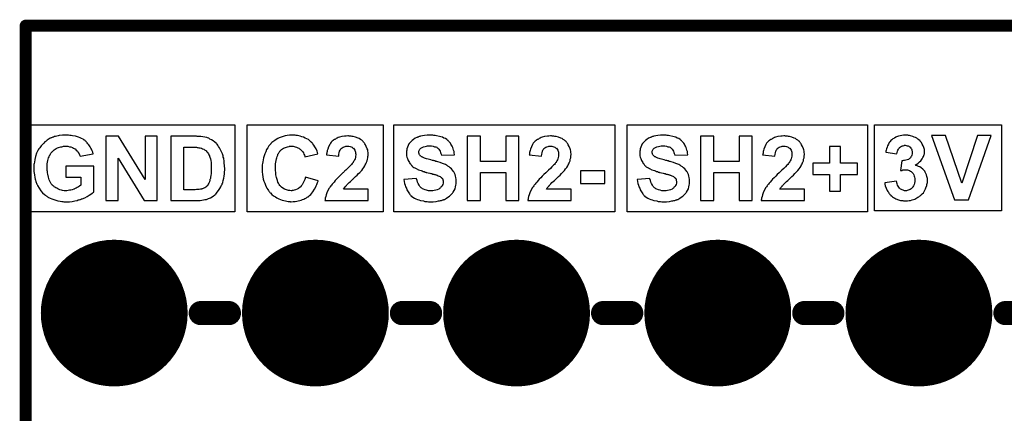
# Model space of a CAD drawing. Extents: x -0.07 to 0.95, y -0.15 to 2.1.
# Tile 26 of 30: x -0.05 to 0.44, y 1.91 to 2.1. Entities that reach past the tile are written whole.
import ezdxf

# ---------------------------------------------------------------- set-up
doc = ezdxf.new("R2010")
doc.units = 0
doc.layers.get('0').update_dxf_attribs({"linetype": 'CONTINUOUS'})
for name, color, linetype in [('gko', 6, 'CONTINUOUS'), ('gto', 2, 'CONTINUOUS'), ('gts', 1, 'CONTINUOUS')]:
    doc.layers.add(name, color=color, linetype=linetype)

# ---------------------------------------------------------------- blocks, each defined once
blk = doc.blocks.new('D48')
at = {"const_width": 0.003}
blk.add_lwpolyline([(-0.0015, 0, 1), (0.0015, 0, 1)], format="xyb", close=True, dxfattribs=at)
blk = doc.blocks.new('D40')
at = {"const_width": 0.006}
blk.add_lwpolyline([(-0.003, 0, 1), (0.003, 0, 1)], format="xyb", close=True, dxfattribs=at)
blk = doc.blocks.new('D83')
at = {"const_width": 0.0365}
blk.add_lwpolyline([(-0.01825, 0, 1), (0.01825, 0, 1)], format="xyb", close=True, dxfattribs=at)

msp = doc.modelspace()

# ---------------------------------------------------------------- linework, layer by layer
at = {"layer": 'gko', "color": 6, "const_width": 0.006}
for points in [[(-0.05, 2.1), (-0.05, 2.1)], [(-0.05, -0.15), (-0.05, 2.1)], [(-0.05, 2.1), (0.95, 2.1)]]:
    msp.add_lwpolyline(points, dxfattribs=at)
at = {"layer": 'gto', "color": 2}
for points in [[(0.0539, 2.0074), (-0.051, 2.0074), (-0.051, 2.0506), (0.0539, 2.0506), (0.0539, 2.0074)], [(0.1277, 2.0074), (0.06, 2.0074), (0.06, 2.0506), (0.1277, 2.0506), (0.1277, 2.0074)], [(0.2429, 2.0074), (0.133, 2.0074), (0.133, 2.0506), (0.2429, 2.0506), (0.2429, 2.0074)], [(0.3685, 2.0074), (0.249, 2.0074), (0.249, 2.0506), (0.3685, 2.0506), (0.3685, 2.0074)], [(0.435, 2.0078), (0.372, 2.0078), (0.372, 2.0506), (0.435, 2.0506), (0.435, 2.0078)], [(-0.0296, 2.0456), (-0.0302, 2.0456), (-0.0318, 2.0455), (-0.0333, 2.0453), (-0.0339, 2.0452), (-0.0346, 2.0451), (-0.0352, 2.0449), (-0.0357, 2.0448), (-0.0362, 2.0446), (-0.0366, 2.0445), (-0.0369, 2.0443), (-0.0373, 2.0442), (-0.0375, 2.0441), (-0.0377, 2.044), (-0.0378, 2.044), (-0.0378, 2.044), (-0.0393, 2.0431), (-0.0399, 2.0426), (-0.0405, 2.0422), (-0.041, 2.0416), (-0.0415, 2.0411), (-0.042, 2.0406), (-0.0424, 2.0402), (-0.0427, 2.0397), (-0.043, 2.0393), (-0.0433, 2.0389), (-0.0436, 2.0386), (-0.0437, 2.0383), (-0.0438, 2.0381), (-0.0439, 2.038), (-0.0439, 2.0379), (-0.0443, 2.0372), (-0.0446, 2.0365), (-0.0451, 2.0349), (-0.0455, 2.0334), (-0.0457, 2.0321), (-0.0458, 2.0314), (-0.0459, 2.0309), (-0.046, 2.0304), (-0.046, 2.0299), (-0.046, 2.0296), (-0.046, 2.0293), (-0.046, 2.0291), (-0.046, 2.0291), (-0.0459, 2.0274), (-0.0457, 2.0258), (-0.0454, 2.0244), (-0.0453, 2.0237), (-0.0451, 2.0231), (-0.0449, 2.0225), (-0.0448, 2.022), (-0.0446, 2.0216), (-0.0444, 2.0212), (-0.0443, 2.0209), (-0.0442, 2.0207), (-0.0442, 2.0206), (-0.0442, 2.0205), (-0.0434, 2.0191), (-0.0425, 2.0179), (-0.0416, 2.0169), (-0.0406, 2.016), (-0.0402, 2.0157), (-0.0398, 2.0154), (-0.0395, 2.0151), (-0.0392, 2.0149), (-0.0389, 2.0147), (-0.0387, 2.0146), (-0.0386, 2.0145), (-0.0386, 2.0145), (-0.0378, 2.0141), (-0.0371, 2.0138), (-0.0356, 2.0133), (-0.0341, 2.0129), (-0.0328, 2.0127), (-0.0321, 2.0126), (-0.0316, 2.0125), (-0.0311, 2.0124), (-0.0306, 2.0124), (-0.0303, 2.0124), (-0.0298, 2.0124), (-0.0283, 2.0124), (-0.0269, 2.0126), (-0.0256, 2.0129), (-0.0244, 2.0131), (-0.0239, 2.0133), (-0.0235, 2.0134), (-0.023, 2.0136), (-0.0227, 2.0136), (-0.0224, 2.0137), (-0.0222, 2.0138), (-0.0221, 2.0139), (-0.022, 2.0139), (-0.0206, 2.0144), (-0.0195, 2.015), (-0.0185, 2.0156), (-0.0176, 2.0161), (-0.0169, 2.0166), (-0.0167, 2.0168), (-0.0165, 2.017), (-0.0163, 2.0171), (-0.0162, 2.0172), (-0.0161, 2.0173), (-0.0161, 2.0301), (-0.03, 2.0301), (-0.03, 2.0247), (-0.0226, 2.0247), (-0.0226, 2.0206), (-0.0232, 2.0202), (-0.0238, 2.0198), (-0.0244, 2.0195), (-0.0249, 2.0192), (-0.0254, 2.019), (-0.0258, 2.0188), (-0.026, 2.0187), (-0.0261, 2.0187), (-0.0261, 2.0187), (-0.0269, 2.0184), (-0.0276, 2.0182), (-0.0283, 2.0181), (-0.0289, 2.018), (-0.0295, 2.0179), (-0.0298, 2.0179), (-0.0302, 2.0179), (-0.0309, 2.0179), (-0.0317, 2.018), (-0.0323, 2.0182), (-0.033, 2.0184), (-0.0341, 2.0188), (-0.0346, 2.0191), (-0.0351, 2.0193), (-0.0355, 2.0196), (-0.0358, 2.0198), (-0.0361, 2.0201), (-0.0364, 2.0203), (-0.0366, 2.0205), (-0.0367, 2.0206), (-0.0368, 2.0207), (-0.0369, 2.0208), (-0.0373, 2.0213), (-0.0377, 2.022), (-0.038, 2.0226), (-0.0383, 2.0233), (-0.0387, 2.0247), (-0.039, 2.0261), (-0.0391, 2.0268), (-0.0392, 2.0274), (-0.0393, 2.0279), (-0.0393, 2.0284), (-0.0393, 2.0288), (-0.0393, 2.0291), (-0.0393, 2.0293), (-0.0393, 2.0294), (-0.0393, 2.0303), (-0.0393, 2.0312), (-0.0391, 2.0321), (-0.039, 2.0329), (-0.0388, 2.0336), (-0.0386, 2.0342), (-0.0383, 2.0348), (-0.0381, 2.0354), (-0.0379, 2.0358), (-0.0377, 2.0362), (-0.0375, 2.0366), (-0.0373, 2.0368), (-0.0371, 2.0371), (-0.037, 2.0372), (-0.0369, 2.0373), (-0.0369, 2.0373), (-0.0364, 2.0378), (-0.0359, 2.0383), (-0.0353, 2.0386), (-0.0348, 2.0389), (-0.0342, 2.0392), (-0.0337, 2.0394), (-0.0326, 2.0398), (-0.0321, 2.0398), (-0.0316, 2.0399), (-0.0312, 2.04), (-0.0308, 2.04), (-0.0306, 2.0401), (-0.0302, 2.0401), (-0.0291, 2.04), (-0.0283, 2.0398), (-0.0275, 2.0397), (-0.0268, 2.0394), (-0.0263, 2.0391), (-0.0259, 2.0389), (-0.0256, 2.0387), (-0.0255, 2.0387), (-0.0249, 2.0381), (-0.0243, 2.0375), (-0.0239, 2.0369), (-0.0235, 2.0363), (-0.0233, 2.0358), (-0.0231, 2.0354), (-0.023, 2.0351), (-0.0229, 2.035), (-0.0229, 2.035), (-0.0165, 2.0362), (-0.0167, 2.037), (-0.017, 2.0378), (-0.0173, 2.0385), (-0.0176, 2.0391), (-0.018, 2.0398), (-0.0183, 2.0403), (-0.0187, 2.0408), (-0.0191, 2.0413), (-0.0194, 2.0417), (-0.0198, 2.0421), (-0.02, 2.0424), (-0.0203, 2.0426), (-0.0205, 2.0428), (-0.0207, 2.043), (-0.0208, 2.043), (-0.0209, 2.0431), (-0.0215, 2.0435), (-0.0222, 2.0439), (-0.0229, 2.0442), (-0.0237, 2.0445), (-0.0253, 2.045), (-0.0267, 2.0452), (-0.0274, 2.0454), (-0.0281, 2.0454), (-0.0287, 2.0455), (-0.0292, 2.0455), (-0.0296, 2.0456)], [(0.0153, 2.045), (0.0093, 2.045), (0.0093, 2.0234), (-0.0039, 2.045), (-0.0101, 2.045), (-0.0101, 2.013), (-0.0041, 2.013), (-0.0041, 2.0341), (0.0088, 2.013), (0.0153, 2.013), (0.0153, 2.045)], [(0.0349, 2.045), (0.0221, 2.045), (0.0221, 2.013), (0.0342, 2.013), (0.0355, 2.013), (0.0367, 2.0131), (0.0376, 2.0132), (0.0384, 2.0133), (0.0391, 2.0135), (0.0396, 2.0136), (0.0397, 2.0136), (0.0398, 2.0136), (0.0399, 2.0136), (0.0399, 2.0136), (0.0409, 2.014), (0.0419, 2.0144), (0.0426, 2.0148), (0.0433, 2.0153), (0.0438, 2.0156), (0.0441, 2.0159), (0.0444, 2.0161), (0.0445, 2.0162), (0.0452, 2.0171), (0.0459, 2.018), (0.0465, 2.019), (0.047, 2.0198), (0.0474, 2.0207), (0.0476, 2.021), (0.0476, 2.0213), (0.0477, 2.0215), (0.0478, 2.0217), (0.0479, 2.0218), (0.0479, 2.0219), (0.0482, 2.023), (0.0485, 2.0241), (0.0487, 2.0252), (0.0488, 2.0263), (0.0488, 2.0268), (0.0488, 2.0273), (0.0488, 2.0276), (0.0489, 2.028), (0.0489, 2.0283), (0.0489, 2.0285), (0.0489, 2.0286), (0.0489, 2.0287), (0.0488, 2.0303), (0.0487, 2.0317), (0.0487, 2.0324), (0.0486, 2.033), (0.0485, 2.0336), (0.0484, 2.0341), (0.0482, 2.0346), (0.0482, 2.035), (0.0481, 2.0354), (0.048, 2.0356), (0.0479, 2.0359), (0.0479, 2.0361), (0.0478, 2.0361), (0.0478, 2.0362), (0.0474, 2.0373), (0.0469, 2.0383), (0.0464, 2.0392), (0.0459, 2.0399), (0.0455, 2.0405), (0.0451, 2.041), (0.0449, 2.0413), (0.0448, 2.0414), (0.0448, 2.0414), (0.044, 2.0421), (0.0432, 2.0427), (0.0424, 2.0432), (0.0416, 2.0436), (0.041, 2.044), (0.0404, 2.0442), (0.0403, 2.0442), (0.0401, 2.0443), (0.04, 2.0443), (0.04, 2.0443), (0.0391, 2.0446), (0.0381, 2.0447), (0.0371, 2.0448), (0.0361, 2.0449), (0.0353, 2.0449), (0.0349, 2.045)], [(0.083, 2.0456), (0.0824, 2.0456), (0.0812, 2.0455), (0.08, 2.0454), (0.079, 2.0452), (0.0779, 2.0449), (0.077, 2.0446), (0.076, 2.0442), (0.0753, 2.0438), (0.0745, 2.0434), (0.0738, 2.0429), (0.0733, 2.0425), (0.0728, 2.0422), (0.0724, 2.0418), (0.072, 2.0416), (0.0718, 2.0413), (0.0717, 2.0412), (0.0716, 2.0411), (0.0709, 2.0403), (0.0703, 2.0393), (0.0697, 2.0384), (0.0693, 2.0373), (0.0688, 2.0363), (0.0685, 2.0353), (0.0682, 2.0343), (0.068, 2.0333), (0.0678, 2.0323), (0.0677, 2.0315), (0.0676, 2.0307), (0.0675, 2.03), (0.0675, 2.0295), (0.0675, 2.0291), (0.0675, 2.0288), (0.0675, 2.0288), (0.0675, 2.0287), (0.0675, 2.0273), (0.0677, 2.026), (0.0679, 2.0248), (0.0681, 2.0237), (0.0684, 2.0226), (0.0688, 2.0216), (0.0692, 2.0207), (0.0695, 2.0199), (0.0699, 2.0192), (0.0703, 2.0185), (0.0706, 2.018), (0.0709, 2.0176), (0.0712, 2.0173), (0.0714, 2.017), (0.0715, 2.0168), (0.0716, 2.0168), (0.0724, 2.016), (0.0732, 2.0154), (0.0741, 2.0148), (0.0749, 2.0143), (0.0758, 2.0139), (0.0767, 2.0135), (0.0775, 2.0132), (0.0783, 2.013), (0.0791, 2.0128), (0.0798, 2.0127), (0.0804, 2.0126), (0.0809, 2.0125), (0.0814, 2.0125), (0.0817, 2.0124), (0.082, 2.0124), (0.083, 2.0125), (0.0839, 2.0125), (0.0847, 2.0127), (0.0855, 2.0129), (0.0863, 2.013), (0.0869, 2.0132), (0.0876, 2.0135), (0.0882, 2.0137), (0.0887, 2.014), (0.0892, 2.0142), (0.0896, 2.0144), (0.0899, 2.0146), (0.0902, 2.0148), (0.0904, 2.0149), (0.0905, 2.0149), (0.0905, 2.015), (0.0911, 2.0155), (0.0917, 2.016), (0.0927, 2.0173), (0.0935, 2.0186), (0.0942, 2.0198), (0.0944, 2.0204), (0.0947, 2.021), (0.0949, 2.0215), (0.095, 2.0219), (0.0952, 2.0223), (0.0953, 2.0226), (0.0953, 2.0227), (0.0953, 2.0228), (0.089, 2.0247), (0.0887, 2.0235), (0.0882, 2.0224), (0.0878, 2.0215), (0.0874, 2.0208), (0.087, 2.0203), (0.0867, 2.0199), (0.0864, 2.0197), (0.0864, 2.0196), (0.0856, 2.019), (0.0849, 2.0186), (0.0841, 2.0184), (0.0835, 2.0181), (0.0829, 2.018), (0.0824, 2.018), (0.0822, 2.0179), (0.082, 2.0179), (0.0813, 2.018), (0.0807, 2.018), (0.0796, 2.0184), (0.0786, 2.0187), (0.0778, 2.0192), (0.0772, 2.0197), (0.0767, 2.0201), (0.0766, 2.0203), (0.0764, 2.0204), (0.0764, 2.0204), (0.0763, 2.0205), (0.076, 2.021), (0.0756, 2.0216), (0.0753, 2.0222), (0.0751, 2.0229), (0.0747, 2.0244), (0.0744, 2.0258), (0.0743, 2.0265), (0.0743, 2.0271), (0.0742, 2.0277), (0.0742, 2.0282), (0.0742, 2.0286), (0.0742, 2.0289), (0.0742, 2.0291), (0.0742, 2.0292), (0.0742, 2.0302), (0.0742, 2.0312), (0.0743, 2.0321), (0.0745, 2.0329), (0.0747, 2.0337), (0.0748, 2.0343), (0.075, 2.0349), (0.0753, 2.0355), (0.0754, 2.036), (0.0756, 2.0364), (0.0758, 2.0367), (0.076, 2.037), (0.0761, 2.0372), (0.0762, 2.0373), (0.0763, 2.0374), (0.0763, 2.0375), (0.0767, 2.0379), (0.0772, 2.0384), (0.0777, 2.0387), (0.0782, 2.039), (0.0791, 2.0394), (0.0801, 2.0398), (0.0809, 2.0399), (0.0812, 2.04), (0.0815, 2.04), (0.0818, 2.0401), (0.0821, 2.0401), (0.083, 2.04), (0.0839, 2.0398), (0.0846, 2.0396), (0.0852, 2.0393), (0.0857, 2.0391), (0.0861, 2.0388), (0.0864, 2.0386), (0.0864, 2.0386), (0.087, 2.038), (0.0876, 2.0374), (0.088, 2.0367), (0.0883, 2.0361), (0.0886, 2.0355), (0.0887, 2.0351), (0.0888, 2.0349), (0.0888, 2.0348), (0.0888, 2.0348), (0.0888, 2.0347), (0.0952, 2.0362), (0.0948, 2.0376), (0.0943, 2.0387), (0.0937, 2.0398), (0.0932, 2.0406), (0.0927, 2.0412), (0.0925, 2.0415), (0.0923, 2.0417), (0.0922, 2.0419), (0.092, 2.042), (0.092, 2.0421), (0.0919, 2.0421), (0.0912, 2.0427), (0.0905, 2.0433), (0.0897, 2.0437), (0.0889, 2.0441), (0.0881, 2.0445), (0.0873, 2.0447), (0.0865, 2.045), (0.0858, 2.0452), (0.0851, 2.0453), (0.0845, 2.0454), (0.0839, 2.0455), (0.0834, 2.0455), (0.083, 2.0456)], [(0.1105, 2.0452), (0.1101, 2.0452), (0.1093, 2.0451), (0.1085, 2.0451), (0.1071, 2.0448), (0.1059, 2.0445), (0.1053, 2.0443), (0.1048, 2.044), (0.1044, 2.0439), (0.104, 2.0436), (0.1036, 2.0434), (0.1034, 2.0433), (0.1031, 2.0431), (0.103, 2.043), (0.1029, 2.043), (0.1028, 2.0429), (0.1023, 2.0425), (0.1019, 2.042), (0.1015, 2.0415), (0.1011, 2.0409), (0.1005, 2.0397), (0.1001, 2.0385), (0.0999, 2.0379), (0.0998, 2.0374), (0.0997, 2.0369), (0.0996, 2.0365), (0.0995, 2.0361), (0.0995, 2.0359), (0.0995, 2.0357), (0.0995, 2.0357), (0.1056, 2.0351), (0.1057, 2.036), (0.1058, 2.0368), (0.106, 2.0375), (0.1063, 2.038), (0.1064, 2.0384), (0.1066, 2.0387), (0.1068, 2.0389), (0.1068, 2.0389), (0.1073, 2.0393), (0.1078, 2.0396), (0.1083, 2.0398), (0.1088, 2.0399), (0.1092, 2.04), (0.1096, 2.0401), (0.1099, 2.0401), (0.1106, 2.04), (0.1112, 2.0399), (0.1117, 2.0397), (0.1122, 2.0395), (0.1125, 2.0393), (0.1128, 2.0391), (0.1129, 2.039), (0.113, 2.039), (0.1133, 2.0385), (0.1136, 2.038), (0.1138, 2.0375), (0.1139, 2.037), (0.114, 2.0365), (0.1141, 2.0361), (0.1141, 2.0359), (0.1141, 2.0358), (0.1141, 2.0358), (0.114, 2.0351), (0.1139, 2.0344), (0.1137, 2.0338), (0.1134, 2.0332), (0.1132, 2.0327), (0.113, 2.0324), (0.1128, 2.0321), (0.1128, 2.032), (0.1126, 2.0318), (0.1123, 2.0314), (0.1119, 2.031), (0.1116, 2.0306), (0.1107, 2.0298), (0.1099, 2.0289), (0.1091, 2.0281), (0.1087, 2.0277), (0.1083, 2.0274), (0.1081, 2.0271), (0.1079, 2.027), (0.1077, 2.0268), (0.1077, 2.0268), (0.1068, 2.0259), (0.1059, 2.0251), (0.1052, 2.0243), (0.1045, 2.0236), (0.1038, 2.0229), (0.1033, 2.0222), (0.1028, 2.0217), (0.1023, 2.0211), (0.102, 2.0207), (0.1016, 2.0203), (0.1014, 2.0199), (0.1012, 2.0196), (0.101, 2.0194), (0.1009, 2.0192), (0.1008, 2.0191), (0.1008, 2.0191), (0.1002, 2.018), (0.0997, 2.0169), (0.0994, 2.0159), (0.0991, 2.015), (0.0989, 2.0142), (0.0989, 2.0138), (0.0988, 2.0136), (0.0988, 2.0133), (0.0987, 2.0131), (0.0987, 2.013), (0.0987, 2.013), (0.1202, 2.013), (0.1202, 2.0187), (0.108, 2.0187), (0.1084, 2.0193), (0.1088, 2.0198), (0.109, 2.02), (0.1091, 2.0202), (0.1092, 2.0203), (0.1093, 2.0203), (0.1094, 2.0205), (0.1096, 2.0208), (0.1102, 2.0213), (0.1108, 2.0219), (0.1114, 2.0225), (0.112, 2.023), (0.1125, 2.0235), (0.1127, 2.0237), (0.1128, 2.0238), (0.1129, 2.0239), (0.113, 2.0239), (0.114, 2.0249), (0.1148, 2.0257), (0.1155, 2.0264), (0.1161, 2.027), (0.1165, 2.0274), (0.1167, 2.0277), (0.1169, 2.028), (0.117, 2.028), (0.1176, 2.0288), (0.1181, 2.0295), (0.1185, 2.0302), (0.1188, 2.0308), (0.1191, 2.0313), (0.1193, 2.0318), (0.1194, 2.032), (0.1194, 2.0321), (0.1197, 2.0328), (0.1199, 2.0336), (0.12, 2.0343), (0.1201, 2.0349), (0.1202, 2.0354), (0.1202, 2.0358), (0.1202, 2.0361), (0.1202, 2.0362), (0.1202, 2.0369), (0.1201, 2.0376), (0.12, 2.0382), (0.1198, 2.0388), (0.1193, 2.0399), (0.1189, 2.0408), (0.1186, 2.0412), (0.1184, 2.0416), (0.1181, 2.0419), (0.1179, 2.0421), (0.1177, 2.0423), (0.1176, 2.0425), (0.1175, 2.0425), (0.1175, 2.0426), (0.117, 2.043), (0.1164, 2.0434), (0.1158, 2.0438), (0.1152, 2.044), (0.114, 2.0445), (0.1128, 2.0448), (0.1122, 2.0449), (0.1117, 2.045), (0.1113, 2.0451), (0.1108, 2.0451), (0.1105, 2.0452)], [(0.1514, 2.0456), (0.1508, 2.0456), (0.1495, 2.0455), (0.1483, 2.0454), (0.1472, 2.0452), (0.1463, 2.045), (0.1459, 2.0449), (0.1455, 2.0448), (0.1453, 2.0447), (0.145, 2.0446), (0.1448, 2.0445), (0.1447, 2.0445), (0.1446, 2.0444), (0.1445, 2.0444), (0.1436, 2.044), (0.1428, 2.0434), (0.1421, 2.0429), (0.1416, 2.0424), (0.1411, 2.0419), (0.1408, 2.0416), (0.1406, 2.0413), (0.1405, 2.0412), (0.1405, 2.0412), (0.1401, 2.0404), (0.1398, 2.0396), (0.1395, 2.0388), (0.1394, 2.0381), (0.1393, 2.0375), (0.1392, 2.037), (0.1392, 2.0368), (0.1392, 2.0367), (0.1392, 2.0367), (0.1392, 2.0366), (0.1392, 2.0359), (0.1393, 2.0352), (0.1395, 2.0346), (0.1397, 2.034), (0.1401, 2.0329), (0.1407, 2.0319), (0.1409, 2.0315), (0.1412, 2.0312), (0.1414, 2.0309), (0.1417, 2.0306), (0.1418, 2.0304), (0.142, 2.0303), (0.1421, 2.0302), (0.1421, 2.0301), (0.1425, 2.0298), (0.143, 2.0295), (0.1435, 2.0292), (0.1441, 2.0289), (0.1453, 2.0283), (0.1465, 2.0279), (0.1471, 2.0277), (0.1476, 2.0275), (0.1481, 2.0274), (0.1485, 2.0272), (0.1489, 2.0271), (0.1491, 2.027), (0.1493, 2.027), (0.1494, 2.027), (0.1501, 2.0268), (0.1508, 2.0266), (0.1514, 2.0265), (0.1519, 2.0264), (0.1524, 2.0262), (0.1528, 2.0261), (0.1532, 2.026), (0.1535, 2.0259), (0.1538, 2.0258), (0.154, 2.0258), (0.1543, 2.0257), (0.1545, 2.0256), (0.1545, 2.0256), (0.1551, 2.0253), (0.1556, 2.0251), (0.156, 2.0249), (0.1563, 2.0246), (0.1566, 2.0245), (0.1567, 2.0243), (0.1568, 2.0242), (0.1568, 2.0242), (0.1571, 2.0239), (0.1573, 2.0235), (0.1574, 2.0232), (0.1575, 2.0229), (0.1575, 2.0227), (0.1575, 2.0224), (0.1575, 2.0223), (0.1575, 2.0222), (0.1575, 2.0216), (0.1573, 2.021), (0.157, 2.0205), (0.1568, 2.02), (0.1564, 2.0197), (0.1562, 2.0194), (0.156, 2.0192), (0.1559, 2.0191), (0.1553, 2.0187), (0.1545, 2.0184), (0.1538, 2.0182), (0.153, 2.018), (0.1523, 2.0179), (0.1518, 2.0179), (0.1513, 2.0179), (0.1502, 2.0179), (0.1493, 2.0181), (0.1485, 2.0183), (0.1478, 2.0186), (0.1472, 2.0189), (0.1469, 2.0191), (0.1466, 2.0193), (0.1465, 2.0193), (0.1459, 2.02), (0.1455, 2.0207), (0.1451, 2.0215), (0.1448, 2.0222), (0.1446, 2.0229), (0.1444, 2.0235), (0.1443, 2.0237), (0.1443, 2.0239), (0.1443, 2.0239), (0.1443, 2.024), (0.138, 2.0234), (0.1381, 2.0224), (0.1383, 2.0215), (0.1386, 2.0206), (0.1388, 2.0198), (0.1392, 2.0191), (0.1395, 2.0184), (0.1398, 2.0178), (0.1401, 2.0173), (0.1404, 2.0168), (0.1408, 2.0164), (0.141, 2.016), (0.1413, 2.0157), (0.1415, 2.0154), (0.1417, 2.0153), (0.1418, 2.0152), (0.1418, 2.0152), (0.1425, 2.0147), (0.1432, 2.0142), (0.1439, 2.0139), (0.1447, 2.0136), (0.1454, 2.0133), (0.1462, 2.0131), (0.1477, 2.0128), (0.1484, 2.0126), (0.1491, 2.0125), (0.1496, 2.0125), (0.1502, 2.0124), (0.1506, 2.0124), (0.1512, 2.0124), (0.1526, 2.0124), (0.154, 2.0126), (0.1552, 2.0128), (0.1557, 2.0129), (0.1562, 2.013), (0.1566, 2.0131), (0.157, 2.0132), (0.1573, 2.0133), (0.1576, 2.0134), (0.1578, 2.0135), (0.158, 2.0135), (0.1581, 2.0136), (0.1581, 2.0136), (0.1591, 2.0141), (0.1599, 2.0146), (0.1607, 2.0152), (0.1613, 2.0158), (0.1618, 2.0163), (0.1622, 2.0167), (0.1623, 2.017), (0.1624, 2.0171), (0.1624, 2.0171), (0.1629, 2.018), (0.1634, 2.0189), (0.1636, 2.0198), (0.1638, 2.0206), (0.1639, 2.0213), (0.164, 2.0216), (0.164, 2.0218), (0.164, 2.022), (0.164, 2.0221), (0.164, 2.0222), (0.164, 2.0223), (0.164, 2.0234), (0.1638, 2.0244), (0.1636, 2.0252), (0.1634, 2.026), (0.1631, 2.0266), (0.1629, 2.027), (0.1628, 2.0273), (0.1627, 2.0274), (0.1622, 2.0281), (0.1616, 2.0288), (0.161, 2.0293), (0.1605, 2.0298), (0.1599, 2.0301), (0.1595, 2.0304), (0.1593, 2.0306), (0.1592, 2.0306), (0.1592, 2.0306), (0.1587, 2.0309), (0.1582, 2.0311), (0.1571, 2.0315), (0.156, 2.0319), (0.1549, 2.0323), (0.1544, 2.0324), (0.1538, 2.0325), (0.1534, 2.0327), (0.153, 2.0328), (0.1527, 2.0329), (0.1525, 2.0329), (0.1523, 2.033), (0.1522, 2.033), (0.1514, 2.0332), (0.1507, 2.0334), (0.15, 2.0336), (0.1493, 2.0337), (0.1488, 2.0339), (0.1483, 2.0341), (0.1479, 2.0343), (0.1475, 2.0344), (0.1472, 2.0346), (0.147, 2.0347), (0.1467, 2.0348), (0.1466, 2.0349), (0.1464, 2.035), (0.1463, 2.0351), (0.146, 2.0354), (0.1458, 2.0357), (0.1456, 2.0361), (0.1455, 2.0364), (0.1454, 2.0366), (0.1454, 2.0368), (0.1454, 2.037), (0.1454, 2.037), (0.1454, 2.0375), (0.1455, 2.0379), (0.1457, 2.0382), (0.1459, 2.0385), (0.1461, 2.0387), (0.1463, 2.0389), (0.1464, 2.039), (0.1464, 2.039), (0.1471, 2.0394), (0.1477, 2.0397), (0.1485, 2.0399), (0.1492, 2.0401), (0.1498, 2.0402), (0.1503, 2.0402), (0.1508, 2.0402), (0.1517, 2.0402), (0.1526, 2.04), (0.1532, 2.0398), (0.1538, 2.0397), (0.1543, 2.0395), (0.1546, 2.0393), (0.1548, 2.0391), (0.1548, 2.0391), (0.1553, 2.0386), (0.1557, 2.0381), (0.156, 2.0375), (0.1562, 2.0369), (0.1564, 2.0364), (0.1565, 2.036), (0.1566, 2.0357), (0.1566, 2.0356), (0.1566, 2.0356), (0.1631, 2.0358), (0.163, 2.0367), (0.1629, 2.0374), (0.1627, 2.0381), (0.1625, 2.0388), (0.1623, 2.0394), (0.162, 2.04), (0.1617, 2.0405), (0.1614, 2.041), (0.1611, 2.0415), (0.1608, 2.0418), (0.1605, 2.0422), (0.1603, 2.0424), (0.1601, 2.0426), (0.16, 2.0428), (0.1599, 2.0428), (0.1599, 2.0429), (0.1593, 2.0434), (0.1586, 2.0438), (0.1579, 2.0441), (0.1572, 2.0445), (0.1564, 2.0447), (0.1557, 2.0449), (0.1542, 2.0452), (0.1535, 2.0453), (0.1529, 2.0454), (0.1523, 2.0455), (0.1518, 2.0455), (0.1514, 2.0456)], [(0.1951, 2.045), (0.1886, 2.045), (0.1886, 2.0324), (0.176, 2.0324), (0.176, 2.045), (0.1695, 2.045), (0.1695, 2.013), (0.176, 2.013), (0.176, 2.027), (0.1886, 2.027), (0.1886, 2.013), (0.1951, 2.013), (0.1951, 2.045)], [(0.2114, 2.0452), (0.2109, 2.0452), (0.2101, 2.0451), (0.2094, 2.0451), (0.2079, 2.0448), (0.2067, 2.0445), (0.2062, 2.0443), (0.2057, 2.044), (0.2052, 2.0439), (0.2049, 2.0436), (0.2045, 2.0434), (0.2042, 2.0433), (0.204, 2.0431), (0.2038, 2.043), (0.2037, 2.043), (0.2037, 2.0429), (0.2032, 2.0425), (0.2027, 2.042), (0.2023, 2.0415), (0.2019, 2.0409), (0.2014, 2.0397), (0.2009, 2.0385), (0.2008, 2.0379), (0.2006, 2.0374), (0.2005, 2.0369), (0.2005, 2.0365), (0.2004, 2.0361), (0.2004, 2.0359), (0.2003, 2.0357), (0.2003, 2.0357), (0.2064, 2.0351), (0.2065, 2.036), (0.2067, 2.0368), (0.2069, 2.0375), (0.2071, 2.038), (0.2073, 2.0384), (0.2075, 2.0387), (0.2076, 2.0389), (0.2077, 2.0389), (0.2081, 2.0393), (0.2086, 2.0396), (0.2091, 2.0398), (0.2097, 2.0399), (0.2101, 2.04), (0.2104, 2.0401), (0.2108, 2.0401), (0.2115, 2.04), (0.2121, 2.0399), (0.2126, 2.0397), (0.213, 2.0395), (0.2134, 2.0393), (0.2136, 2.0391), (0.2138, 2.039), (0.2138, 2.039), (0.2142, 2.0385), (0.2145, 2.038), (0.2146, 2.0375), (0.2148, 2.037), (0.2149, 2.0365), (0.2149, 2.0361), (0.2149, 2.0359), (0.2149, 2.0358), (0.2149, 2.0358), (0.2149, 2.0351), (0.2147, 2.0344), (0.2145, 2.0338), (0.2143, 2.0332), (0.214, 2.0327), (0.2138, 2.0324), (0.2137, 2.0321), (0.2136, 2.032), (0.2134, 2.0318), (0.2132, 2.0314), (0.2128, 2.031), (0.2124, 2.0306), (0.2116, 2.0298), (0.2108, 2.0289), (0.2099, 2.0281), (0.2096, 2.0277), (0.2092, 2.0274), (0.2089, 2.0271), (0.2087, 2.027), (0.2086, 2.0268), (0.2085, 2.0268), (0.2076, 2.0259), (0.2068, 2.0251), (0.206, 2.0243), (0.2053, 2.0236), (0.2047, 2.0229), (0.2041, 2.0222), (0.2036, 2.0217), (0.2032, 2.0211), (0.2028, 2.0207), (0.2025, 2.0203), (0.2022, 2.0199), (0.202, 2.0196), (0.2018, 2.0194), (0.2018, 2.0192), (0.2017, 2.0191), (0.2017, 2.0191), (0.2011, 2.018), (0.2006, 2.0169), (0.2002, 2.0159), (0.2, 2.015), (0.1998, 2.0142), (0.1997, 2.0138), (0.1997, 2.0136), (0.1996, 2.0133), (0.1996, 2.0131), (0.1996, 2.013), (0.1996, 2.013), (0.2211, 2.013), (0.2211, 2.0187), (0.2089, 2.0187), (0.2092, 2.0193), (0.2097, 2.0198), (0.2098, 2.02), (0.21, 2.0202), (0.2101, 2.0203), (0.2101, 2.0203), (0.2103, 2.0205), (0.2105, 2.0208), (0.211, 2.0213), (0.2116, 2.0219), (0.2122, 2.0225), (0.2128, 2.023), (0.2134, 2.0235), (0.2135, 2.0237), (0.2137, 2.0238), (0.2138, 2.0239), (0.2138, 2.0239), (0.2148, 2.0249), (0.2157, 2.0257), (0.2164, 2.0264), (0.2169, 2.027), (0.2173, 2.0274), (0.2176, 2.0277), (0.2178, 2.028), (0.2178, 2.028), (0.2184, 2.0288), (0.2189, 2.0295), (0.2194, 2.0302), (0.2197, 2.0308), (0.22, 2.0313), (0.2201, 2.0318), (0.2202, 2.032), (0.2203, 2.0321), (0.2206, 2.0328), (0.2207, 2.0336), (0.2209, 2.0343), (0.221, 2.0349), (0.221, 2.0354), (0.2211, 2.0358), (0.2211, 2.0361), (0.2211, 2.0362), (0.221, 2.0369), (0.2209, 2.0376), (0.2208, 2.0382), (0.2207, 2.0388), (0.2202, 2.0399), (0.2197, 2.0408), (0.2195, 2.0412), (0.2192, 2.0416), (0.219, 2.0419), (0.2188, 2.0421), (0.2186, 2.0423), (0.2185, 2.0425), (0.2184, 2.0425), (0.2183, 2.0426), (0.2178, 2.043), (0.2172, 2.0434), (0.2167, 2.0438), (0.216, 2.044), (0.2148, 2.0445), (0.2136, 2.0448), (0.2131, 2.0449), (0.2126, 2.045), (0.2121, 2.0451), (0.2117, 2.0451), (0.2114, 2.0452)], [(0.2674, 2.0456), (0.2668, 2.0456), (0.2655, 2.0455), (0.2643, 2.0454), (0.2632, 2.0452), (0.2623, 2.045), (0.2619, 2.0449), (0.2615, 2.0448), (0.2613, 2.0447), (0.261, 2.0446), (0.2608, 2.0445), (0.2607, 2.0445), (0.2606, 2.0444), (0.2605, 2.0444), (0.2596, 2.044), (0.2588, 2.0434), (0.2581, 2.0429), (0.2576, 2.0424), (0.2571, 2.0419), (0.2568, 2.0416), (0.2566, 2.0413), (0.2565, 2.0412), (0.2565, 2.0412), (0.2561, 2.0404), (0.2558, 2.0396), (0.2555, 2.0388), (0.2554, 2.0381), (0.2553, 2.0375), (0.2552, 2.037), (0.2552, 2.0368), (0.2552, 2.0367), (0.2552, 2.0367), (0.2552, 2.0366), (0.2552, 2.0359), (0.2553, 2.0352), (0.2555, 2.0346), (0.2557, 2.034), (0.2561, 2.0329), (0.2567, 2.0319), (0.2569, 2.0315), (0.2572, 2.0312), (0.2574, 2.0309), (0.2576, 2.0306), (0.2578, 2.0304), (0.258, 2.0303), (0.2581, 2.0302), (0.2581, 2.0301), (0.2585, 2.0298), (0.259, 2.0295), (0.2595, 2.0292), (0.2601, 2.0289), (0.2613, 2.0283), (0.2625, 2.0279), (0.2631, 2.0277), (0.2636, 2.0275), (0.2641, 2.0274), (0.2645, 2.0272), (0.2649, 2.0271), (0.2651, 2.027), (0.2653, 2.027), (0.2654, 2.027), (0.2661, 2.0268), (0.2668, 2.0266), (0.2674, 2.0265), (0.2679, 2.0264), (0.2684, 2.0262), (0.2688, 2.0261), (0.2692, 2.026), (0.2695, 2.0259), (0.2698, 2.0258), (0.27, 2.0258), (0.2703, 2.0257), (0.2705, 2.0256), (0.2705, 2.0256), (0.2711, 2.0253), (0.2716, 2.0251), (0.272, 2.0249), (0.2723, 2.0246), (0.2726, 2.0245), (0.2727, 2.0243), (0.2728, 2.0242), (0.2729, 2.0242), (0.2731, 2.0239), (0.2733, 2.0235), (0.2734, 2.0232), (0.2734, 2.0229), (0.2735, 2.0227), (0.2735, 2.0224), (0.2735, 2.0223), (0.2735, 2.0222), (0.2735, 2.0216), (0.2733, 2.021), (0.273, 2.0205), (0.2728, 2.02), (0.2724, 2.0197), (0.2722, 2.0194), (0.272, 2.0192), (0.2719, 2.0191), (0.2713, 2.0187), (0.2705, 2.0184), (0.2698, 2.0182), (0.269, 2.018), (0.2683, 2.0179), (0.2678, 2.0179), (0.2673, 2.0179), (0.2662, 2.0179), (0.2653, 2.0181), (0.2645, 2.0183), (0.2638, 2.0186), (0.2632, 2.0189), (0.2629, 2.0191), (0.2626, 2.0193), (0.2625, 2.0193), (0.2619, 2.02), (0.2615, 2.0207), (0.2611, 2.0215), (0.2608, 2.0222), (0.2606, 2.0229), (0.2604, 2.0235), (0.2603, 2.0237), (0.2603, 2.0239), (0.2603, 2.0239), (0.2603, 2.024), (0.254, 2.0234), (0.2541, 2.0224), (0.2543, 2.0215), (0.2546, 2.0206), (0.2548, 2.0198), (0.2552, 2.0191), (0.2555, 2.0184), (0.2558, 2.0178), (0.2561, 2.0173), (0.2564, 2.0168), (0.2568, 2.0164), (0.257, 2.016), (0.2573, 2.0157), (0.2575, 2.0154), (0.2577, 2.0153), (0.2578, 2.0152), (0.2578, 2.0152), (0.2585, 2.0147), (0.2592, 2.0142), (0.2599, 2.0139), (0.2607, 2.0136), (0.2614, 2.0133), (0.2622, 2.0131), (0.2637, 2.0128), (0.2644, 2.0126), (0.2651, 2.0125), (0.2656, 2.0125), (0.2662, 2.0124), (0.2666, 2.0124), (0.2672, 2.0124), (0.2686, 2.0124), (0.27, 2.0126), (0.2712, 2.0128), (0.2717, 2.0129), (0.2722, 2.013), (0.2726, 2.0131), (0.273, 2.0132), (0.2733, 2.0133), (0.2736, 2.0134), (0.2738, 2.0135), (0.274, 2.0135), (0.2741, 2.0136), (0.2741, 2.0136), (0.2751, 2.0141), (0.2759, 2.0146), (0.2767, 2.0152), (0.2773, 2.0158), (0.2778, 2.0163), (0.2782, 2.0167), (0.2783, 2.017), (0.2784, 2.0171), (0.2784, 2.0171), (0.2789, 2.018), (0.2794, 2.0189), (0.2796, 2.0198), (0.2798, 2.0206), (0.2799, 2.0213), (0.28, 2.0216), (0.28, 2.0218), (0.28, 2.022), (0.28, 2.0221), (0.28, 2.0222), (0.28, 2.0223), (0.28, 2.0234), (0.2798, 2.0244), (0.2796, 2.0252), (0.2794, 2.026), (0.2791, 2.0266), (0.2789, 2.027), (0.2788, 2.0273), (0.2787, 2.0274), (0.2782, 2.0281), (0.2776, 2.0288), (0.277, 2.0293), (0.2765, 2.0298), (0.2759, 2.0301), (0.2755, 2.0304), (0.2753, 2.0306), (0.2752, 2.0306), (0.2752, 2.0306), (0.2747, 2.0309), (0.2742, 2.0311), (0.2731, 2.0315), (0.272, 2.0319), (0.2709, 2.0323), (0.2704, 2.0324), (0.2698, 2.0325), (0.2694, 2.0327), (0.269, 2.0328), (0.2687, 2.0329), (0.2685, 2.0329), (0.2683, 2.033), (0.2682, 2.033), (0.2674, 2.0332), (0.2667, 2.0334), (0.266, 2.0336), (0.2653, 2.0337), (0.2648, 2.0339), (0.2643, 2.0341), (0.2639, 2.0343), (0.2635, 2.0344), (0.2632, 2.0346), (0.263, 2.0347), (0.2627, 2.0348), (0.2626, 2.0349), (0.2624, 2.035), (0.2623, 2.0351), (0.262, 2.0354), (0.2618, 2.0357), (0.2616, 2.0361), (0.2615, 2.0364), (0.2614, 2.0366), (0.2614, 2.0368), (0.2614, 2.037), (0.2614, 2.037), (0.2614, 2.0375), (0.2615, 2.0379), (0.2617, 2.0382), (0.2619, 2.0385), (0.2621, 2.0387), (0.2623, 2.0389), (0.2624, 2.039), (0.2624, 2.039), (0.2631, 2.0394), (0.2637, 2.0397), (0.2645, 2.0399), (0.2652, 2.0401), (0.2658, 2.0402), (0.2663, 2.0402), (0.2668, 2.0402), (0.2677, 2.0402), (0.2686, 2.04), (0.2692, 2.0398), (0.2698, 2.0397), (0.2703, 2.0395), (0.2706, 2.0393), (0.2708, 2.0391), (0.2708, 2.0391), (0.2713, 2.0386), (0.2717, 2.0381), (0.272, 2.0375), (0.2722, 2.0369), (0.2724, 2.0364), (0.2725, 2.036), (0.2726, 2.0357), (0.2726, 2.0356), (0.2726, 2.0356), (0.2791, 2.0358), (0.279, 2.0367), (0.2789, 2.0374), (0.2787, 2.0381), (0.2785, 2.0388), (0.2783, 2.0394), (0.278, 2.04), (0.2777, 2.0405), (0.2774, 2.041), (0.2771, 2.0415), (0.2768, 2.0418), (0.2765, 2.0422), (0.2763, 2.0424), (0.2761, 2.0426), (0.276, 2.0428), (0.2759, 2.0428), (0.2759, 2.0429), (0.2753, 2.0434), (0.2746, 2.0438), (0.2739, 2.0441), (0.2732, 2.0445), (0.2724, 2.0447), (0.2717, 2.0449), (0.2702, 2.0452), (0.2695, 2.0453), (0.2689, 2.0454), (0.2683, 2.0455), (0.2678, 2.0455), (0.2674, 2.0456)], [(0.3111, 2.045), (0.3046, 2.045), (0.3046, 2.0324), (0.292, 2.0324), (0.292, 2.045), (0.2855, 2.045), (0.2855, 2.013), (0.292, 2.013), (0.292, 2.027), (0.3046, 2.027), (0.3046, 2.013), (0.3111, 2.013), (0.3111, 2.045)], [(0.3274, 2.0452), (0.3269, 2.0452), (0.3261, 2.0451), (0.3254, 2.0451), (0.3239, 2.0448), (0.3227, 2.0445), (0.3222, 2.0443), (0.3217, 2.044), (0.3212, 2.0439), (0.3209, 2.0436), (0.3205, 2.0434), (0.3202, 2.0433), (0.32, 2.0431), (0.3198, 2.043), (0.3197, 2.043), (0.3197, 2.0429), (0.3192, 2.0425), (0.3187, 2.042), (0.3183, 2.0415), (0.3179, 2.0409), (0.3174, 2.0397), (0.3169, 2.0385), (0.3168, 2.0379), (0.3166, 2.0374), (0.3165, 2.0369), (0.3165, 2.0365), (0.3164, 2.0361), (0.3164, 2.0359), (0.3163, 2.0357), (0.3163, 2.0357), (0.3224, 2.0351), (0.3225, 2.036), (0.3227, 2.0368), (0.3229, 2.0375), (0.3231, 2.038), (0.3233, 2.0384), (0.3235, 2.0387), (0.3236, 2.0389), (0.3237, 2.0389), (0.3241, 2.0393), (0.3246, 2.0396), (0.3251, 2.0398), (0.3257, 2.0399), (0.3261, 2.04), (0.3264, 2.0401), (0.3268, 2.0401), (0.3275, 2.04), (0.3281, 2.0399), (0.3286, 2.0397), (0.329, 2.0395), (0.3294, 2.0393), (0.3296, 2.0391), (0.3298, 2.039), (0.3298, 2.039), (0.3302, 2.0385), (0.3305, 2.038), (0.3306, 2.0375), (0.3308, 2.037), (0.3309, 2.0365), (0.3309, 2.0361), (0.3309, 2.0359), (0.3309, 2.0358), (0.3309, 2.0358), (0.3309, 2.0351), (0.3307, 2.0344), (0.3305, 2.0338), (0.3303, 2.0332), (0.33, 2.0327), (0.3298, 2.0324), (0.3297, 2.0321), (0.3296, 2.032), (0.3294, 2.0318), (0.3292, 2.0314), (0.3288, 2.031), (0.3284, 2.0306), (0.3276, 2.0298), (0.3268, 2.0289), (0.3259, 2.0281), (0.3256, 2.0277), (0.3252, 2.0274), (0.3249, 2.0271), (0.3247, 2.027), (0.3246, 2.0268), (0.3245, 2.0268), (0.3236, 2.0259), (0.3228, 2.0251), (0.322, 2.0243), (0.3213, 2.0236), (0.3207, 2.0229), (0.3201, 2.0222), (0.3196, 2.0217), (0.3192, 2.0211), (0.3188, 2.0207), (0.3185, 2.0203), (0.3182, 2.0199), (0.318, 2.0196), (0.3178, 2.0194), (0.3178, 2.0192), (0.3177, 2.0191), (0.3177, 2.0191), (0.3171, 2.018), (0.3166, 2.0169), (0.3162, 2.0159), (0.316, 2.015), (0.3158, 2.0142), (0.3157, 2.0138), (0.3157, 2.0136), (0.3156, 2.0133), (0.3156, 2.0131), (0.3156, 2.013), (0.3156, 2.013), (0.3371, 2.013), (0.3371, 2.0187), (0.3249, 2.0187), (0.3252, 2.0193), (0.3257, 2.0198), (0.3258, 2.02), (0.326, 2.0202), (0.3261, 2.0203), (0.3261, 2.0203), (0.3263, 2.0205), (0.3265, 2.0208), (0.327, 2.0213), (0.3276, 2.0219), (0.3282, 2.0225), (0.3288, 2.023), (0.3294, 2.0235), (0.3295, 2.0237), (0.3297, 2.0238), (0.3298, 2.0239), (0.3298, 2.0239), (0.3308, 2.0249), (0.3317, 2.0257), (0.3324, 2.0264), (0.3329, 2.027), (0.3333, 2.0274), (0.3336, 2.0277), (0.3338, 2.028), (0.3338, 2.028), (0.3344, 2.0288), (0.3349, 2.0295), (0.3354, 2.0302), (0.3357, 2.0308), (0.336, 2.0313), (0.3361, 2.0318), (0.3362, 2.032), (0.3363, 2.0321), (0.3366, 2.0328), (0.3367, 2.0336), (0.3369, 2.0343), (0.337, 2.0349), (0.337, 2.0354), (0.3371, 2.0358), (0.3371, 2.0361), (0.3371, 2.0362), (0.337, 2.0369), (0.3369, 2.0376), (0.3368, 2.0382), (0.3367, 2.0388), (0.3362, 2.0399), (0.3357, 2.0408), (0.3355, 2.0412), (0.3352, 2.0416), (0.335, 2.0419), (0.3348, 2.0421), (0.3346, 2.0423), (0.3345, 2.0425), (0.3344, 2.0425), (0.3343, 2.0426), (0.3338, 2.043), (0.3332, 2.0434), (0.3327, 2.0438), (0.332, 2.044), (0.3308, 2.0445), (0.3296, 2.0448), (0.3291, 2.0449), (0.3286, 2.045), (0.3281, 2.0451), (0.3277, 2.0451), (0.3274, 2.0452)], [(0.3877, 2.0456), (0.3873, 2.0456), (0.3863, 2.0455), (0.3855, 2.0454), (0.3846, 2.0452), (0.3839, 2.0451), (0.3834, 2.0449), (0.3829, 2.0447), (0.3826, 2.0446), (0.3826, 2.0446), (0.3825, 2.0446), (0.3818, 2.0441), (0.3811, 2.0437), (0.3806, 2.0432), (0.3801, 2.0428), (0.3797, 2.0424), (0.3794, 2.0421), (0.3793, 2.0419), (0.3792, 2.0418), (0.3788, 2.0411), (0.3784, 2.0403), (0.3782, 2.0396), (0.3779, 2.0388), (0.3777, 2.0381), (0.3776, 2.0376), (0.3775, 2.0374), (0.3775, 2.0373), (0.3775, 2.0372), (0.3775, 2.0371), (0.3831, 2.0362), (0.3832, 2.0369), (0.3834, 2.0376), (0.3836, 2.0381), (0.3838, 2.0385), (0.3841, 2.0389), (0.3843, 2.0392), (0.3844, 2.0393), (0.3844, 2.0394), (0.3849, 2.0398), (0.3853, 2.04), (0.3858, 2.0402), (0.3862, 2.0403), (0.3866, 2.0404), (0.3868, 2.0405), (0.3871, 2.0405), (0.3877, 2.0404), (0.3882, 2.0403), (0.3886, 2.0402), (0.389, 2.04), (0.3893, 2.0398), (0.3895, 2.0397), (0.3897, 2.0396), (0.3897, 2.0395), (0.39, 2.0391), (0.3903, 2.0387), (0.3904, 2.0383), (0.3905, 2.0379), (0.3906, 2.0375), (0.3907, 2.0372), (0.3907, 2.037), (0.3907, 2.0369), (0.3906, 2.0362), (0.3905, 2.0356), (0.3903, 2.0351), (0.39, 2.0347), (0.3898, 2.0343), (0.3896, 2.0341), (0.3894, 2.0339), (0.3893, 2.0339), (0.3888, 2.0335), (0.3882, 2.0332), (0.3875, 2.0331), (0.3869, 2.0329), (0.3864, 2.0329), (0.3859, 2.0328), (0.3855, 2.0328), (0.3849, 2.0279), (0.3855, 2.028), (0.386, 2.0282), (0.3865, 2.0282), (0.3869, 2.0283), (0.3872, 2.0283), (0.3877, 2.0283), (0.3883, 2.0283), (0.3889, 2.0281), (0.3894, 2.0279), (0.3898, 2.0276), (0.3902, 2.0274), (0.3904, 2.0272), (0.3906, 2.027), (0.3907, 2.027), (0.3911, 2.0264), (0.3914, 2.0258), (0.3916, 2.0252), (0.3918, 2.0246), (0.3919, 2.024), (0.392, 2.0236), (0.392, 2.0233), (0.392, 2.0233), (0.392, 2.0233), (0.3919, 2.0224), (0.3918, 2.0216), (0.3916, 2.0209), (0.3913, 2.0203), (0.391, 2.0199), (0.3909, 2.0196), (0.3907, 2.0194), (0.3906, 2.0193), (0.3901, 2.0189), (0.3896, 2.0185), (0.3891, 2.0183), (0.3886, 2.0181), (0.3881, 2.018), (0.3878, 2.0179), (0.3875, 2.0179), (0.3874, 2.0179), (0.3868, 2.0179), (0.3862, 2.0181), (0.3857, 2.0183), (0.3853, 2.0185), (0.3849, 2.0187), (0.3847, 2.0189), (0.3845, 2.019), (0.3844, 2.0191), (0.384, 2.0196), (0.3837, 2.0201), (0.3834, 2.0207), (0.3832, 2.0213), (0.3831, 2.0218), (0.383, 2.0222), (0.3829, 2.0225), (0.3829, 2.0225), (0.3829, 2.0226), (0.377, 2.0218), (0.3771, 2.0211), (0.3773, 2.0204), (0.3777, 2.0191), (0.3782, 2.018), (0.3785, 2.0175), (0.3788, 2.0171), (0.3791, 2.0166), (0.3794, 2.0163), (0.3796, 2.016), (0.3798, 2.0158), (0.38, 2.0156), (0.3801, 2.0154), (0.3802, 2.0154), (0.3803, 2.0153), (0.3808, 2.0149), (0.3814, 2.0145), (0.382, 2.0142), (0.3826, 2.0139), (0.3838, 2.0134), (0.3849, 2.0131), (0.3855, 2.013), (0.386, 2.013), (0.3864, 2.0129), (0.3867, 2.0129), (0.3871, 2.0128), (0.3875, 2.0128), (0.3883, 2.0129), (0.3892, 2.013), (0.3899, 2.0131), (0.3906, 2.0133), (0.3913, 2.0135), (0.3919, 2.0137), (0.3925, 2.014), (0.393, 2.0143), (0.3935, 2.0146), (0.394, 2.0148), (0.3943, 2.0151), (0.3946, 2.0153), (0.3948, 2.0155), (0.395, 2.0156), (0.3951, 2.0157), (0.3952, 2.0158), (0.3957, 2.0163), (0.3962, 2.0169), (0.3966, 2.0175), (0.397, 2.0181), (0.3972, 2.0188), (0.3975, 2.0194), (0.3979, 2.0205), (0.398, 2.021), (0.3981, 2.0215), (0.3982, 2.0219), (0.3982, 2.0223), (0.3983, 2.0226), (0.3983, 2.0228), (0.3983, 2.0229), (0.3983, 2.023), (0.3982, 2.024), (0.398, 2.025), (0.3977, 2.0258), (0.3974, 2.0265), (0.3971, 2.0271), (0.3969, 2.0276), (0.3967, 2.0278), (0.3966, 2.0279), (0.3959, 2.0286), (0.3952, 2.0292), (0.3945, 2.0297), (0.3938, 2.03), (0.3932, 2.0303), (0.3927, 2.0305), (0.3925, 2.0306), (0.3923, 2.0306), (0.3922, 2.0306), (0.3922, 2.0306), (0.393, 2.0311), (0.3937, 2.0316), (0.3943, 2.0322), (0.3949, 2.0327), (0.3953, 2.0333), (0.3957, 2.0338), (0.396, 2.0344), (0.3963, 2.0349), (0.3965, 2.0354), (0.3966, 2.0359), (0.3967, 2.0363), (0.3967, 2.0367), (0.3968, 2.0369), (0.3968, 2.0372), (0.3968, 2.0373), (0.3968, 2.0373), (0.3968, 2.0379), (0.3967, 2.0384), (0.3965, 2.0394), (0.3961, 2.0403), (0.3957, 2.0411), (0.3953, 2.0418), (0.3949, 2.0422), (0.3948, 2.0424), (0.3946, 2.0426), (0.3946, 2.0426), (0.3946, 2.0427), (0.394, 2.0432), (0.3934, 2.0436), (0.3929, 2.044), (0.3923, 2.0443), (0.3916, 2.0446), (0.391, 2.0449), (0.3899, 2.0452), (0.3894, 2.0453), (0.3889, 2.0454), (0.3885, 2.0455), (0.388, 2.0455), (0.3877, 2.0456)], [(0.43, 2.0454), (0.4231, 2.0454), (0.4153, 2.0217), (0.4072, 2.0454), (0.4002, 2.0454), (0.4117, 2.0134), (0.4186, 2.0134), (0.43, 2.0454)], [(0.0334, 2.0395), (0.034, 2.0395), (0.0344, 2.0395), (0.0349, 2.0395), (0.0353, 2.0394), (0.0356, 2.0394), (0.0361, 2.0393), (0.0365, 2.0393), (0.0367, 2.0392), (0.0367, 2.0392), (0.0374, 2.0391), (0.0379, 2.0388), (0.0385, 2.0386), (0.0389, 2.0383), (0.0392, 2.0381), (0.0395, 2.0379), (0.0397, 2.0378), (0.0397, 2.0377), (0.0401, 2.0373), (0.0405, 2.0367), (0.0408, 2.0362), (0.0411, 2.0358), (0.0413, 2.0353), (0.0414, 2.0349), (0.0415, 2.0347), (0.0415, 2.0347), (0.0415, 2.0346), (0.0418, 2.0338), (0.042, 2.0329), (0.0421, 2.0319), (0.0421, 2.031), (0.0422, 2.0302), (0.0422, 2.0299), (0.0422, 2.0295), (0.0422, 2.0293), (0.0422, 2.0291), (0.0422, 2.029), (0.0422, 2.0289), (0.0422, 2.0276), (0.0421, 2.0264), (0.042, 2.0255), (0.0419, 2.0246), (0.0418, 2.0239), (0.0417, 2.0237), (0.0416, 2.0235), (0.0416, 2.0233), (0.0416, 2.0232), (0.0415, 2.0231), (0.0415, 2.0231), (0.0413, 2.0223), (0.041, 2.0217), (0.0407, 2.0212), (0.0405, 2.0208), (0.0403, 2.0204), (0.0401, 2.0202), (0.0399, 2.0201), (0.0399, 2.02), (0.0395, 2.0197), (0.0391, 2.0194), (0.0386, 2.0192), (0.0382, 2.019), (0.0379, 2.0189), (0.0376, 2.0188), (0.0374, 2.0187), (0.0373, 2.0187), (0.0368, 2.0186), (0.0362, 2.0185), (0.0355, 2.0185), (0.0349, 2.0185), (0.0343, 2.0184), (0.0286, 2.0184), (0.0286, 2.0396), (0.0328, 2.0396), (0.0334, 2.0395)], [(0.3551, 2.0399), (0.3495, 2.0399), (0.3495, 2.0316), (0.3412, 2.0316), (0.3412, 2.0259), (0.3495, 2.0259), (0.3495, 2.0176), (0.3551, 2.0176), (0.3551, 2.0259), (0.3635, 2.0259), (0.3635, 2.0316), (0.3551, 2.0316), (0.3551, 2.0399)], [(0.2379, 2.0277), (0.2258, 2.0277), (0.2258, 2.0215), (0.2379, 2.0215), (0.2379, 2.0277)]]:
    msp.add_lwpolyline(points, dxfattribs=at)
at = {"layer": 'gto', "color": 2, "const_width": 0.012}
for points in [[(0.037, 1.957), (0.051, 1.957)], [(0.137, 1.957), (0.151, 1.957)], [(0.237, 1.957), (0.251, 1.957)], [(0.337, 1.957), (0.351, 1.957)], [(0.437, 1.957), (0.451, 1.957)]]:
    msp.add_lwpolyline(points, dxfattribs=at)

# ---------------------------------------------------------------- block references
at = {"layer": 'gko'}
msp.add_blockref('D48', (-0.05, 2.1), dxfattribs=at)
msp.add_blockref('D48', (-0.05, 2.1), dxfattribs=at)
msp.add_blockref('D48', (-0.05, 2.1), dxfattribs=at)
msp.add_blockref('D48', (-0.05, 2.1), dxfattribs=at)
at = {"layer": 'gto'}
for p in [(0.037, 1.957), (0.051, 1.957), (0.137, 1.957), (0.151, 1.957), (0.237, 1.957), (0.251, 1.957), (0.337, 1.957), (0.351, 1.957), (0.437, 1.957)]:
    msp.add_blockref('D40', p, dxfattribs=at)
at = {"layer": 'gts'}
for p in [(-0.006, 1.957), (0.094, 1.957), (0.194, 1.957), (0.294, 1.957), (0.394, 1.957)]:
    msp.add_blockref('D83', p, dxfattribs=at)

doc.saveas('drawing.dxf')
